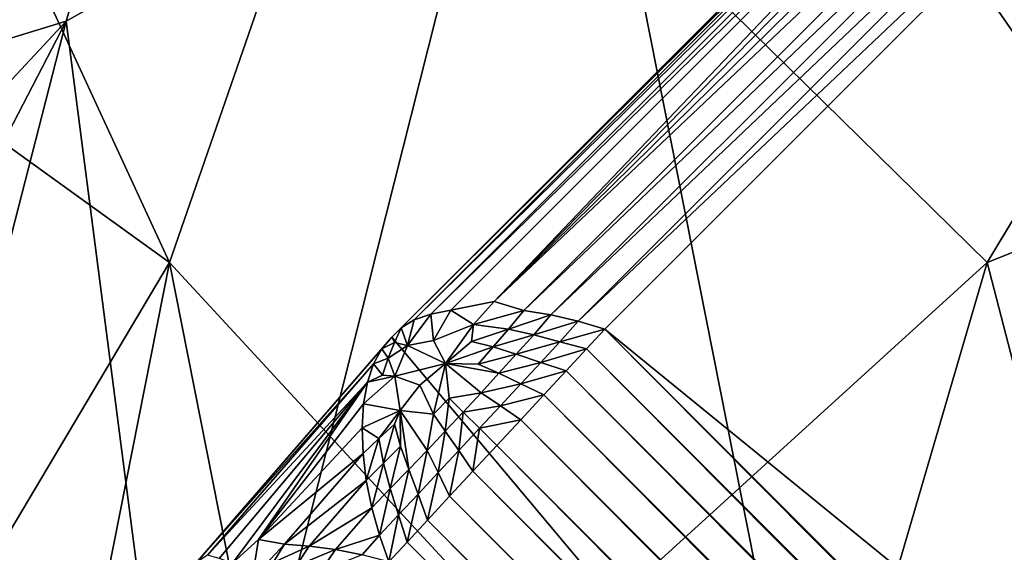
# Model space of a CAD drawing. Extents: x -0.3 to 0.3, y -0.266 to 0.266.
# Tile 119 of 256: x -0.24732 to -0.24245, y 0.19806 to 0.2007. Entities that reach past the tile are written whole.
import ezdxf

# ---------------------------------------------------------------- set-up
doc = ezdxf.new("R2010")
doc.units = 0

msp = doc.modelspace()

# ---------------------------------------------------------------- linework, layer by layer
for points in [[(-0.2456952, 0.2054693, 0.8884798), (-0.2470949, 0.2006922, 0.8869186), (-0.2509885, 0.199498, 0.896286)], [(-0.2501578, 0.2054693, 0.9009696), (-0.2456952, 0.2054693, 0.8884798), (-0.2509885, 0.199498, 0.896286)], [(-0.2456952, 0.2054693, 0.8884798), (-0.2449693, 0.2018865, 0.882235), (-0.2470949, 0.2006922, 0.8869186)], [(-0.248239, 0.2030807, 1.1821418), (-0.2465838, 0.199498, 1.1816368), (-0.2449286, 0.204275, 1.1807516)], [(-0.2465838, 0.199498, 1.1816368), (-0.2432734, 0.1959152, 1.1802571), (-0.2449286, 0.204275, 1.1807516)], [(-0.2425381, 0.199498, 0.8728676), (-0.2449693, 0.2018865, 0.882235), (-0.2396533, 0.204275, 0.8697453)], [(-0.2399629, 0.1971094, 1.1786457), (-0.2383077, 0.204275, 1.178124), (-0.2449286, 0.204275, 1.1807516)], [(-0.2432734, 0.1959152, 1.1802571), (-0.2399629, 0.1971094, 1.1786457), (-0.2449286, 0.204275, 1.1807516)], [(-0.2395335, 0.2006922, 0.8650616), (-0.2425381, 0.199498, 0.8728676), (-0.2396533, 0.204275, 0.8697453)], [(-0.2413045, 0.2033066, 0.0006607), (-0.2454837, 0.1991292, 0.000783), (-0.2412582, 0.2033531, 0.0007829)], [(-0.2136504, 0.1611806, 0.5775), (-0.2412582, 0.2033531, 0.0007829), (-0.2454837, 0.1991292, 0.000783)], [(-0.2413045, 0.2033066, 0.0006607), (-0.2454371, 0.1991754, 0.0006608), (-0.2454837, 0.1991292, 0.000783)], [(-0.2413433, 0.2032422, 0.0005412), (-0.2454371, 0.1991754, 0.0006608), (-0.2413045, 0.2033066, 0.0006607)], [(-0.2413433, 0.2032422, 0.0005412), (-0.2453726, 0.199214, 0.0005413), (-0.2454371, 0.1991754, 0.0006608)], [(-0.2413729, 0.2031598, 0.0004277), (-0.2453726, 0.199214, 0.0005413), (-0.2413433, 0.2032422, 0.0005412)], [(-0.2413729, 0.2031598, 0.0004277), (-0.2452901, 0.1992435, 0.0004278), (-0.2453726, 0.199214, 0.0005413)], [(-0.2413926, 0.2030616, 0.0003233), (-0.2452901, 0.1992435, 0.0004278), (-0.2413729, 0.2031598, 0.0004277)], [(-0.2465838, 0.199498, 1.1816368), (-0.248239, 0.2030807, 1.1821418), (-0.2498942, 0.2018865, 1.1829208)], [(-0.2413926, 0.2030616, 0.0003233), (-0.2451918, 0.1992631, 0.0003234), (-0.2452901, 0.1992435, 0.0004278)], [(-0.2449764, 0.1993053, 0.0001796), (-0.2451918, 0.1992631, 0.0003234), (-0.2413926, 0.2030616, 0.0003233)], [(-0.2413926, 0.2030616, 0.0003233), (-0.2414027, 0.2029509, 0.0002293), (-0.2449764, 0.1993053, 0.0001796)], [(-0.2413606, 0.2028618, 0.0001461), (-0.2449764, 0.1993053, 0.0001796), (-0.2414027, 0.2029509, 0.0002293)], [(-0.2413902, 0.2026998, 0.0000858), (-0.2449764, 0.1993053, 0.0001796), (-0.2413606, 0.2028618, 0.0001461)], [(-0.2413902, 0.2026998, 0.0000858), (-0.2448296, 0.1992605, 0.0000858), (-0.2449764, 0.1993053, 0.0001796)], [(-0.2413687, 0.2025663, 0.0000389), (-0.2448296, 0.1992605, 0.0000858), (-0.2413902, 0.2026998, 0.0000858)], [(-0.2413687, 0.2025663, 0.0000389), (-0.2446961, 0.1992389, 0.0000389), (-0.2448296, 0.1992605, 0.0000858)], [(-0.2413374, 0.2024319, 0.0000105), (-0.2446961, 0.1992389, 0.0000389), (-0.2413687, 0.2025663, 0.0000389)], [(-0.2413374, 0.2024319, 0.0000105), (-0.2445617, 0.1992076, 0.0000105), (-0.2446961, 0.1992389, 0.0000389)], [(-0.2412978, 0.2022997), (-0.2445617, 0.1992076, 0.0000105), (-0.2413374, 0.2024319, 0.0000105)], [(-0.2412978, 0.2022997), (-0.2444295, 0.199168), (-0.2445617, 0.1992076, 0.0000105)], [(-0.2444295, 0.199168), (-0.2412978, 0.2022997), (-0.2106448, 0.1716468)], [(-0.2515495, 0.1911381, 1.1844643), (-0.2465838, 0.199498, 1.1816368), (-0.2498942, 0.2018865, 1.1829208)], [(-0.2464768, 0.1959152, 0.8806738), (-0.2470949, 0.2006922, 0.8869186), (-0.2449693, 0.2018865, 0.882235)], [(-0.2464768, 0.1959152, 0.8806738), (-0.2449693, 0.2018865, 0.882235), (-0.2425381, 0.199498, 0.8728676)], [(-0.253768, 0.1935266, 0.8978472), (-0.2509885, 0.199498, 0.896286), (-0.2470949, 0.2006922, 0.8869186)], [(-0.2470949, 0.2006922, 0.8869186), (-0.252046, 0.1911381, 0.8916023), (-0.253768, 0.1935266, 0.8978472)], [(-0.2470949, 0.2006922, 0.8869186), (-0.2492389, 0.1923324, 0.8853574), (-0.252046, 0.1911381, 0.8916023)], [(-0.2464768, 0.1959152, 0.8806738), (-0.2492389, 0.1923324, 0.8853574), (-0.2470949, 0.2006922, 0.8869186)], [(-0.2416181, 0.1959567, 0.8666228), (-0.2425381, 0.199498, 0.8728676), (-0.2395335, 0.2006922, 0.8650616)], [(-0.248239, 0.1911381, 1.1829351), (-0.2465838, 0.199498, 1.1816368), (-0.2515495, 0.1911381, 1.1844643)], [(-0.2449286, 0.1911381, 1.1812224), (-0.2465838, 0.199498, 1.1816368), (-0.248239, 0.1911381, 1.1829351)], [(-0.2449286, 0.1911381, 1.1812224), (-0.2432734, 0.1959152, 1.1802571), (-0.2465838, 0.199498, 1.1816368)], [(-0.2464768, 0.1959152, 0.8806738), (-0.2425381, 0.199498, 0.8728676), (-0.2449839, 0.1911381, 0.8728676)], [(-0.2425381, 0.199498, 0.8728676), (-0.2416181, 0.1959567, 0.8666228), (-0.2449839, 0.1911381, 0.8728676)], [(-0.2449764, 0.1993053, 0.0001796), (-0.2450799, 0.1991924, 0.0001767), (-0.2451918, 0.1992631, 0.0003234)], [(-0.2448296, 0.1992605, 0.0000858), (-0.2450799, 0.1991924, 0.0001767), (-0.2449764, 0.1993053, 0.0001796)], [(-0.2453726, 0.199214, 0.0005413), (-0.2452901, 0.1992435, 0.0004278), (-0.2454065, 0.1990873, 0.0003929)], [(-0.2452901, 0.1992435, 0.0004278), (-0.2452768, 0.1991127, 0.0002484), (-0.2454065, 0.1990873, 0.0003929)], [(-0.2452901, 0.1992435, 0.0004278), (-0.2451918, 0.1992631, 0.0003234), (-0.2452768, 0.1991127, 0.0002484)], [(-0.2451918, 0.1992631, 0.0003234), (-0.2450799, 0.1991924, 0.0001767), (-0.2452768, 0.1991127, 0.0002484)], [(-0.2448296, 0.1992605, 0.0000858), (-0.2449057, 0.199169, 0.0000935), (-0.2450799, 0.1991924, 0.0001767)], [(-0.2446961, 0.1992389, 0.0000389), (-0.2449057, 0.199169, 0.0000935), (-0.2448296, 0.1992605, 0.0000858)], [(-0.2446961, 0.1992389, 0.0000389), (-0.2447814, 0.1991403, 0.0000536), (-0.2449057, 0.199169, 0.0000935)], [(-0.2445617, 0.1992076, 0.0000105), (-0.2447814, 0.1991403, 0.0000536), (-0.2446961, 0.1992389, 0.0000389)], [(-0.2454371, 0.1991754, 0.0006608), (-0.2453726, 0.199214, 0.0005413), (-0.2454065, 0.1990873, 0.0003929)], [(-0.2452768, 0.1991127, 0.0002484), (-0.2450799, 0.1991924, 0.0001767), (-0.2452171, 0.1989983, 0.0001424)], [(-0.2450799, 0.1991924, 0.0001767), (-0.2450885, 0.1991075, 0.0001361), (-0.2452171, 0.1989983, 0.0001424)], [(-0.2449057, 0.199169, 0.0000935), (-0.2450885, 0.1991075, 0.0001361), (-0.2450799, 0.1991924, 0.0001767)], [(-0.2445617, 0.1992076, 0.0000105), (-0.2446523, 0.1991062, 0.000024), (-0.2447814, 0.1991403, 0.0000536)], [(-0.2444295, 0.199168), (-0.2446523, 0.1991062, 0.000024), (-0.2445617, 0.1992076, 0.0000105)], [(-0.2464843, 0.1979746, 0.0008872), (-0.2454837, 0.1991292, 0.000783), (-0.2455331, 0.199072, 0.0006655)], [(-0.2136504, 0.1611806, 0.5775), (-0.2454837, 0.1991292, 0.000783), (-0.2464843, 0.1979746, 0.0008872)], [(-0.2454837, 0.1991292, 0.000783), (-0.2454696, 0.1991029, 0.0005658), (-0.2455331, 0.199072, 0.0006655)], [(-0.2454837, 0.1991292, 0.000783), (-0.2454371, 0.1991754, 0.0006608), (-0.2454696, 0.1991029, 0.0005658)], [(-0.2454371, 0.1991754, 0.0006608), (-0.2454065, 0.1990873, 0.0003929), (-0.2454696, 0.1991029, 0.0005658)], [(-0.2449057, 0.199169, 0.0000935), (-0.244982, 0.1990812, 0.0000935), (-0.2450885, 0.1991075, 0.0001361)], [(-0.2447814, 0.1991403, 0.0000536), (-0.244982, 0.1990812, 0.0000935), (-0.2449057, 0.199169, 0.0000935)], [(-0.2447814, 0.1991403, 0.0000536), (-0.2448678, 0.1990449, 0.0000586), (-0.244982, 0.1990812, 0.0000935)], [(-0.2446523, 0.1991062, 0.000024), (-0.2448678, 0.1990449, 0.0000586), (-0.2447814, 0.1991403, 0.0000536)], [(-0.2444295, 0.199168), (-0.2445197, 0.1990709, 0.0000007), (-0.2446523, 0.1991062, 0.000024)], [(-0.2444295, 0.199168), (-0.213873, 0.1684241, 0.0000007), (-0.2445197, 0.1990709, 0.0000007)], [(-0.2444295, 0.199168), (-0.2137766, 0.1685151), (-0.213873, 0.1684241, 0.0000007)], [(-0.2444295, 0.199168), (-0.2106448, 0.1716468), (-0.2137766, 0.1685151)], [(-0.2455331, 0.199072, 0.0006655), (-0.2454696, 0.1991029, 0.0005658), (-0.245502, 0.1990257, 0.0004729)], [(-0.2454696, 0.1991029, 0.0005658), (-0.2454065, 0.1990873, 0.0003929), (-0.245502, 0.1990257, 0.0004729)], [(-0.245502, 0.1990257, 0.0004729), (-0.2454065, 0.1990873, 0.0003929), (-0.2454691, 0.1989357, 0.0002915)], [(-0.2454065, 0.1990873, 0.0003929), (-0.2452171, 0.1989983, 0.0001424), (-0.2454691, 0.1989357, 0.0002915)], [(-0.2454065, 0.1990873, 0.0003929), (-0.2452768, 0.1991127, 0.0002484), (-0.2452171, 0.1989983, 0.0001424)], [(-0.244982, 0.1990812, 0.0000935), (-0.2452171, 0.1989983, 0.0001424), (-0.2450885, 0.1991075, 0.0001361)], [(-0.244982, 0.1990812, 0.0000935), (-0.2450556, 0.1989951, 0.0000902), (-0.2452171, 0.1989983, 0.0001424)], [(-0.2448678, 0.1990449, 0.0000586), (-0.2450556, 0.1989951, 0.0000902), (-0.244982, 0.1990812, 0.0000935)], [(-0.2446523, 0.1991062, 0.000024), (-0.2447464, 0.1990041, 0.0000292), (-0.2448678, 0.1990449, 0.0000586)], [(-0.2445197, 0.1990709, 0.0000007), (-0.2447464, 0.1990041, 0.0000292), (-0.2446523, 0.1991062, 0.000024)], [(-0.2464843, 0.1979746, 0.0008872), (-0.2455331, 0.199072, 0.0006655), (-0.2464487, 0.1980155, 0.0007606)], [(-0.2464487, 0.1980155, 0.0007606), (-0.2455331, 0.199072, 0.0006655), (-0.2455737, 0.1989973, 0.0005513)], [(-0.2455331, 0.199072, 0.0006655), (-0.245502, 0.1990257, 0.0004729), (-0.2455737, 0.1989973, 0.0005513)], [(-0.2448678, 0.1990449, 0.0000586), (-0.2449544, 0.1989501, 0.0000592), (-0.2450556, 0.1989951, 0.0000902)], [(-0.2447464, 0.1990041, 0.0000292), (-0.2449544, 0.1989501, 0.0000592), (-0.2448678, 0.1990449, 0.0000586)], [(-0.2445197, 0.1990709, 0.0000007), (-0.2446209, 0.198962, 0.0000025), (-0.2447464, 0.1990041, 0.0000292)], [(-0.2445197, 0.1990709, 0.0000007), (-0.2139811, 0.1683222, 0.0000025), (-0.2446209, 0.198962, 0.0000025)], [(-0.2445197, 0.1990709, 0.0000007), (-0.213873, 0.1684241, 0.0000007), (-0.2139811, 0.1683222, 0.0000025)], [(-0.2464487, 0.1980155, 0.0007606), (-0.2455737, 0.1989973, 0.0005513), (-0.2463948, 0.1980499, 0.0006362)], [(-0.2463948, 0.1980499, 0.0006362), (-0.2455737, 0.1989973, 0.0005513), (-0.2456038, 0.1989055, 0.0004434)], [(-0.2455737, 0.1989973, 0.0005513), (-0.2455302, 0.1989403, 0.0003842), (-0.2456038, 0.1989055, 0.0004434)], [(-0.2455737, 0.1989973, 0.0005513), (-0.245502, 0.1990257, 0.0004729), (-0.2455302, 0.1989403, 0.0003842)], [(-0.245502, 0.1990257, 0.0004729), (-0.2454691, 0.1989357, 0.0002915), (-0.2455302, 0.1989403, 0.0003842)], [(-0.2454691, 0.1989357, 0.0002915), (-0.2452171, 0.1989983, 0.0001424), (-0.2453448, 0.1988913, 0.0001535)], [(-0.2452775, 0.1987487, 0.000095), (-0.2453448, 0.1988913, 0.0001535), (-0.2452171, 0.1989983, 0.0001424)], [(-0.2452775, 0.1987487, 0.000095), (-0.2452171, 0.1989983, 0.0001424), (-0.2452004, 0.1988276, 0.0000885)], [(-0.2449544, 0.1989501, 0.0000592), (-0.2450417, 0.1988541, 0.00006), (-0.2452171, 0.1989983, 0.0001424)], [(-0.2449544, 0.1989501, 0.0000592), (-0.2452171, 0.1989983, 0.0001424), (-0.2450556, 0.1989951, 0.0000902)], [(-0.2450417, 0.1988541, 0.00006), (-0.2452004, 0.1988276, 0.0000885), (-0.2452171, 0.1989983, 0.0001424)], [(-0.2447464, 0.1990041, 0.0000292), (-0.2448445, 0.1988986, 0.0000316), (-0.2449544, 0.1989501, 0.0000592)], [(-0.2446209, 0.198962, 0.0000025), (-0.2448445, 0.1988986, 0.0000316), (-0.2447464, 0.1990041, 0.0000292)], [(-0.2456038, 0.1989055, 0.0004434), (-0.2454691, 0.1989357, 0.0002915), (-0.2456227, 0.1987989, 0.0003446)], [(-0.2456227, 0.1987989, 0.0003446), (-0.2454691, 0.1989357, 0.0002915), (-0.2454427, 0.1987666, 0.0001732)], [(-0.2456038, 0.1989055, 0.0004434), (-0.2455302, 0.1989403, 0.0003842), (-0.2454691, 0.1989357, 0.0002915)], [(-0.2454691, 0.1989357, 0.0002915), (-0.2453448, 0.1988913, 0.0001535), (-0.2454427, 0.1987666, 0.0001732)], [(-0.2448445, 0.1988986, 0.0000316), (-0.2450417, 0.1988541, 0.00006), (-0.2449544, 0.1989501, 0.0000592)], [(-0.2446209, 0.198962, 0.0000025), (-0.2447304, 0.1988441, 0.0000056), (-0.2448445, 0.1988986, 0.0000316)], [(-0.2446209, 0.198962, 0.0000025), (-0.2140981, 0.1682118, 0.0000056), (-0.2447304, 0.1988441, 0.0000056)], [(-0.2446209, 0.198962, 0.0000025), (-0.2139811, 0.1683222, 0.0000025), (-0.2140981, 0.1682118, 0.0000056)], [(-0.2463948, 0.1980499, 0.0006362), (-0.2456038, 0.1989055, 0.0004434), (-0.2463377, 0.1980337, 0.0004938)], [(-0.2462712, 0.1980116, 0.0003774), (-0.2463377, 0.1980337, 0.0004938), (-0.2456038, 0.1989055, 0.0004434)], [(-0.2456038, 0.1989055, 0.0004434), (-0.246143, 0.1981283, 0.0003395), (-0.2462712, 0.1980116, 0.0003774)], [(-0.2456038, 0.1989055, 0.0004434), (-0.2456227, 0.1987989, 0.0003446), (-0.246143, 0.1981283, 0.0003395)], [(-0.2454427, 0.1987666, 0.0001732), (-0.2453448, 0.1988913, 0.0001535), (-0.2452775, 0.1987487, 0.000095)], [(-0.2448445, 0.1988986, 0.0000316), (-0.2449459, 0.1987892, 0.0000343), (-0.2450417, 0.1988541, 0.00006)], [(-0.2447304, 0.1988441, 0.0000056), (-0.2449459, 0.1987892, 0.0000343), (-0.2448445, 0.1988986, 0.0000316)], [(-0.2450417, 0.1988541, 0.00006), (-0.2451298, 0.1987581, 0.0000625), (-0.2452004, 0.1988276, 0.0000885)], [(-0.2449459, 0.1987892, 0.0000343), (-0.2451298, 0.1987581, 0.0000625), (-0.2450417, 0.1988541, 0.00006)], [(-0.2447304, 0.1988441, 0.0000056), (-0.2448457, 0.1987199, 0.0000099), (-0.2449459, 0.1987892, 0.0000343)], [(-0.2447304, 0.1988441, 0.0000056), (-0.2142213, 0.1680955, 0.0000098), (-0.2448457, 0.1987199, 0.0000099)], [(-0.2447304, 0.1988441, 0.0000056), (-0.2140981, 0.1682118, 0.0000056), (-0.2142213, 0.1680955, 0.0000098)], [(-0.246143, 0.1981283, 0.0003395), (-0.2456227, 0.1987989, 0.0003446), (-0.2456307, 0.1986811, 0.0002564)], [(-0.2456227, 0.1987989, 0.0003446), (-0.2454427, 0.1987666, 0.0001732), (-0.2456307, 0.1986811, 0.0002564)], [(-0.245219, 0.1986632, 0.0000685), (-0.2452775, 0.1987487, 0.000095), (-0.2452004, 0.1988276, 0.0000885)], [(-0.245219, 0.1986632, 0.0000685), (-0.2452004, 0.1988276, 0.0000885), (-0.2451298, 0.1987581, 0.0000625)], [(-0.2449459, 0.1987892, 0.0000343), (-0.2450491, 0.1986781, 0.0000383), (-0.2451298, 0.1987581, 0.0000625)], [(-0.2448457, 0.1987199, 0.0000099), (-0.2450491, 0.1986781, 0.0000383), (-0.2449459, 0.1987892, 0.0000343)], [(-0.2455479, 0.1986268, 0.0001675), (-0.2456307, 0.1986811, 0.0002564), (-0.2454427, 0.1987666, 0.0001732)], [(-0.2455479, 0.1986268, 0.0001675), (-0.2454427, 0.1987666, 0.0001732), (-0.2454697, 0.1986981, 0.0001526)], [(-0.2454405, 0.1985899, 0.0001124), (-0.2454697, 0.1986981, 0.0001526), (-0.2454427, 0.1987666, 0.0001732)], [(-0.2453994, 0.1984749, 0.0000811), (-0.2454405, 0.1985899, 0.0001124), (-0.2454427, 0.1987666, 0.0001732)], [(-0.2453994, 0.1984749, 0.0000811), (-0.2454427, 0.1987666, 0.0001732), (-0.2453089, 0.198569, 0.0000756)], [(-0.2453089, 0.198569, 0.0000756), (-0.2454427, 0.1987666, 0.0001732), (-0.2452775, 0.1987487, 0.000095)], [(-0.2453089, 0.198569, 0.0000756), (-0.2452775, 0.1987487, 0.000095), (-0.245219, 0.1986632, 0.0000685)], [(-0.2451519, 0.1985675, 0.0000443), (-0.245219, 0.1986632, 0.0000685), (-0.2451298, 0.1987581, 0.0000625)], [(-0.2451519, 0.1985675, 0.0000443), (-0.2451298, 0.1987581, 0.0000625), (-0.2450491, 0.1986781, 0.0000383)], [(-0.2455253, 0.1985056, 0.0001185), (-0.2455479, 0.1986268, 0.0001675), (-0.2454697, 0.1986981, 0.0001526)], [(-0.2455253, 0.1985056, 0.0001185), (-0.2454697, 0.1986981, 0.0001526), (-0.2454405, 0.1985899, 0.0001124)], [(-0.2448457, 0.1987199, 0.0000099), (-0.2449639, 0.1985927, 0.000015), (-0.2450491, 0.1986781, 0.0000383)], [(-0.2448457, 0.1987199, 0.0000099), (-0.2143476, 0.1679764, 0.000015), (-0.2449639, 0.1985927, 0.000015)], [(-0.2448457, 0.1987199, 0.0000099), (-0.2142213, 0.1680955, 0.0000098), (-0.2143476, 0.1679764, 0.000015)], [(-0.246143, 0.1981283, 0.0003395), (-0.2456307, 0.1986811, 0.0002564), (-0.2456258, 0.1985533, 0.0001829)], [(-0.2456258, 0.1985533, 0.0001829), (-0.2456307, 0.1986811, 0.0002564), (-0.2455479, 0.1986268, 0.0001675)], [(-0.2452534, 0.1984587, 0.000051), (-0.2453089, 0.198569, 0.0000756), (-0.245219, 0.1986632, 0.0000685)], [(-0.2452534, 0.1984587, 0.000051), (-0.245219, 0.1986632, 0.0000685), (-0.2451519, 0.1985675, 0.0000443)], [(-0.2450821, 0.1984655, 0.0000212), (-0.2451519, 0.1985675, 0.0000443), (-0.2450491, 0.1986781, 0.0000383)], [(-0.2450821, 0.1984655, 0.0000212), (-0.2450491, 0.1986781, 0.0000383), (-0.2449639, 0.1985927, 0.000015)], [(-0.24561, 0.1984201, 0.0001239), (-0.2456258, 0.1985533, 0.0001829), (-0.2455479, 0.1986268, 0.0001675)], [(-0.24561, 0.1984201, 0.0001239), (-0.2455479, 0.1986268, 0.0001675), (-0.2455253, 0.1985056, 0.0001185)], [(-0.2449639, 0.1985927, 0.000015), (-0.2144739, 0.1678573, 0.0000212), (-0.2450821, 0.1984655, 0.0000212)], [(-0.2449639, 0.1985927, 0.000015), (-0.2143476, 0.1679764, 0.000015), (-0.2144739, 0.1678573, 0.0000212)], [(-0.246143, 0.1981283, 0.0003395), (-0.2456258, 0.1985533, 0.0001829), (-0.2460152, 0.1981041, 0.0002226)], [(-0.2460152, 0.1981041, 0.0002226), (-0.2456258, 0.1985533, 0.0001829), (-0.24561, 0.1984201, 0.0001239)], [(-0.2454911, 0.1983797, 0.0000828), (-0.2455253, 0.1985056, 0.0001185), (-0.2454405, 0.1985899, 0.0001124)], [(-0.2454911, 0.1983797, 0.0000828), (-0.2454405, 0.1985899, 0.0001124), (-0.2453994, 0.1984749, 0.0000811)], [(-0.2453526, 0.1983529, 0.0000567), (-0.2453994, 0.1984749, 0.0000811), (-0.2453089, 0.198569, 0.0000756)], [(-0.2453526, 0.1983529, 0.0000567), (-0.2453089, 0.198569, 0.0000756), (-0.2452534, 0.1984587, 0.000051)], [(-0.2451973, 0.1983415, 0.0000281), (-0.2452534, 0.1984587, 0.000051), (-0.2451519, 0.1985675, 0.0000443)], [(-0.2451973, 0.1983415, 0.0000281), (-0.2451519, 0.1985675, 0.0000443), (-0.2450821, 0.1984655, 0.0000212)], [(-0.2455828, 0.1982842, 0.0000818), (-0.24561, 0.1984201, 0.0001239), (-0.2455253, 0.1985056, 0.0001185)], [(-0.2455828, 0.1982842, 0.0000818), (-0.2455253, 0.1985056, 0.0001185), (-0.2454911, 0.1983797, 0.0000828)], [(-0.2454497, 0.1982499, 0.0000592), (-0.2454911, 0.1983797, 0.0000828), (-0.2453994, 0.1984749, 0.0000811)], [(-0.2454497, 0.1982499, 0.0000592), (-0.2453994, 0.1984749, 0.0000811), (-0.2453526, 0.1983529, 0.0000567)], [(-0.2453068, 0.1982236, 0.0000355), (-0.2453526, 0.1983529, 0.0000567), (-0.2452534, 0.1984587, 0.000051)], [(-0.2453068, 0.1982236, 0.0000355), (-0.2452534, 0.1984587, 0.000051), (-0.2451973, 0.1983415, 0.0000281)], [(-0.2450821, 0.1984655, 0.0000212), (-0.214597, 0.1677411, 0.000028), (-0.2451973, 0.1983415, 0.0000281)], [(-0.2450821, 0.1984655, 0.0000212), (-0.2144739, 0.1678573, 0.0000212), (-0.214597, 0.1677411, 0.000028)], [(-0.2460152, 0.1981041, 0.0002226), (-0.24561, 0.1984201, 0.0001239), (-0.2458916, 0.1980954, 0.0001524)], [(-0.2458916, 0.1980954, 0.0001524), (-0.24561, 0.1984201, 0.0001239), (-0.2455828, 0.1982842, 0.0000818)], [(-0.2455449, 0.1981491, 0.0000579), (-0.2455828, 0.1982842, 0.0000818), (-0.2454911, 0.1983797, 0.0000828)], [(-0.2455449, 0.1981491, 0.0000579), (-0.2454911, 0.1983797, 0.0000828), (-0.2454497, 0.1982499, 0.0000592)], [(-0.2454078, 0.1981149, 0.0000433), (-0.2454497, 0.1982499, 0.0000592), (-0.2453526, 0.1983529, 0.0000567)], [(-0.2454078, 0.1981149, 0.0000433), (-0.2453526, 0.1983529, 0.0000567), (-0.2453068, 0.1982236, 0.0000355)], [(-0.2451973, 0.1983415, 0.0000281), (-0.214714, 0.1676308, 0.0000355), (-0.2453068, 0.1982236, 0.0000355)], [(-0.2451973, 0.1983415, 0.0000281), (-0.214597, 0.1677411, 0.000028), (-0.214714, 0.1676308, 0.0000355)], [(-0.2458916, 0.1980954, 0.0001524), (-0.2455828, 0.1982842, 0.0000818), (-0.2457619, 0.1980777, 0.0000999)], [(-0.2457619, 0.1980777, 0.0000999), (-0.2455828, 0.1982842, 0.0000818), (-0.2455449, 0.1981491, 0.0000579)], [(-0.2454979, 0.1980179, 0.0000513), (-0.2455449, 0.1981491, 0.0000579), (-0.2454497, 0.1982499, 0.0000592)], [(-0.2454979, 0.1980179, 0.0000513), (-0.2454497, 0.1982499, 0.0000592), (-0.2454078, 0.1981149, 0.0000433)], [(-0.2453068, 0.1982236, 0.0000355), (-0.2148219, 0.167529, 0.0000433), (-0.2454078, 0.1981149, 0.0000433)], [(-0.2453068, 0.1982236, 0.0000355), (-0.214714, 0.1676308, 0.0000355), (-0.2148219, 0.167529, 0.0000433)], [(-0.2462712, 0.1980116, 0.0003774), (-0.246143, 0.1981283, 0.0003395), (-0.246174, 0.1979326, 0.0002536)], [(-0.2460152, 0.1981041, 0.0002226), (-0.246174, 0.1979326, 0.0002536), (-0.246143, 0.1981283, 0.0003395)], [(-0.2457619, 0.1980777, 0.0000999), (-0.2455449, 0.1981491, 0.0000579), (-0.2456296, 0.1980515, 0.0000665)], [(-0.2456296, 0.1980515, 0.0000665), (-0.2455449, 0.1981491, 0.0000579), (-0.2454979, 0.1980179, 0.0000513)], [(-0.2454078, 0.1981149, 0.0000433), (-0.2149182, 0.1674382, 0.0000513), (-0.2454979, 0.1980179, 0.0000513)], [(-0.2454078, 0.1981149, 0.0000433), (-0.2148219, 0.167529, 0.0000433), (-0.2149182, 0.1674382, 0.0000513)], [(-0.2460152, 0.1981041, 0.0002226), (-0.2460711, 0.1980149, 0.0002262), (-0.246174, 0.1979326, 0.0002536)], [(-0.2458916, 0.1980954, 0.0001524), (-0.2460711, 0.1980149, 0.0002262), (-0.2460152, 0.1981041, 0.0002226)], [(-0.2458916, 0.1980954, 0.0001524), (-0.2459565, 0.1979977, 0.0001695), (-0.2460711, 0.1980149, 0.0002262)], [(-0.2457619, 0.1980777, 0.0000999), (-0.2459565, 0.1979977, 0.0001695), (-0.2458916, 0.1980954, 0.0001524)], [(-0.2457619, 0.1980777, 0.0000999), (-0.2458349, 0.1979719, 0.0001246), (-0.2459565, 0.1979977, 0.0001695)], [(-0.2456296, 0.1980515, 0.0000665), (-0.2458349, 0.1979719, 0.0001246), (-0.2457619, 0.1980777, 0.0000999)]]:
    msp.add_3dface(points)

doc.saveas('drawing.dxf')
